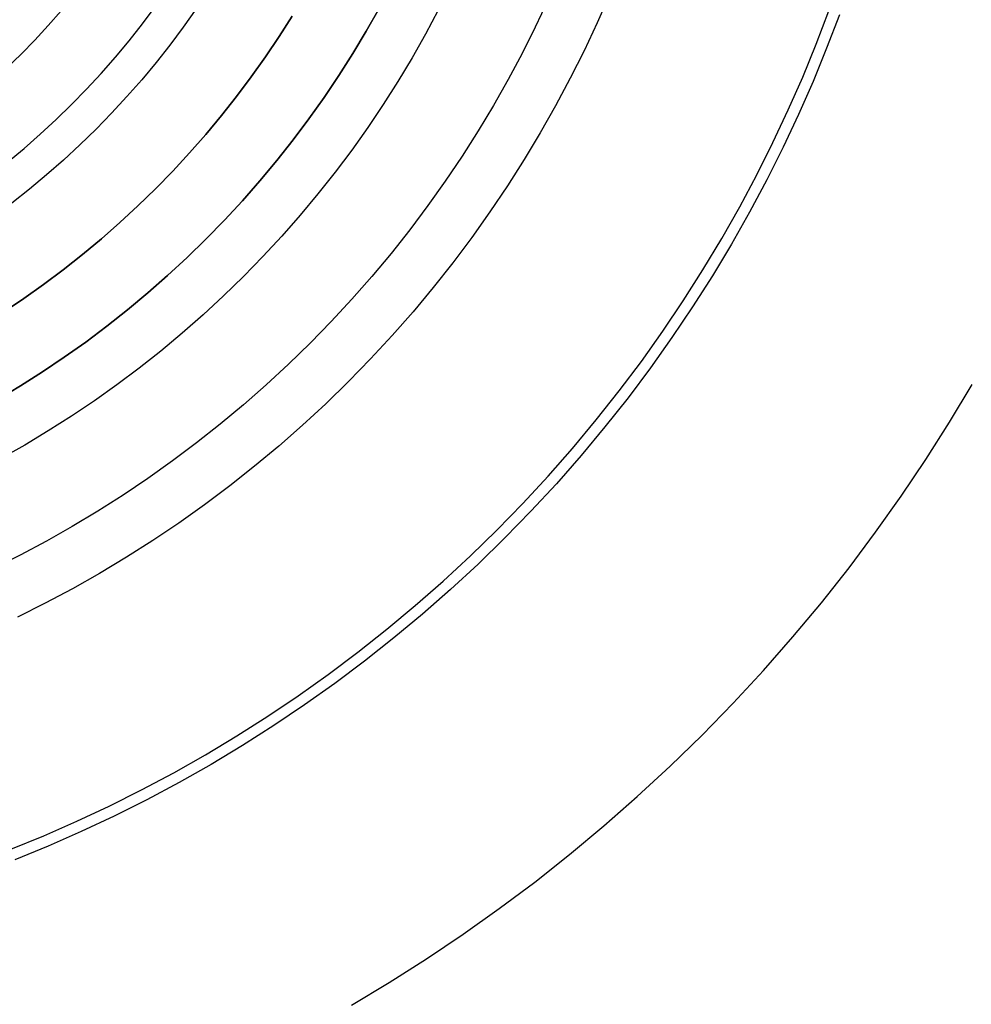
# Model space of a CAD drawing. Header units: millimetres. Extents: x -21.7 to 17.4, y -19.5 to 19.5.
# Tile 5 of 13: x -1 to 1, y -3.1 to -1.1. Entities that reach past the tile are written whole.
import ezdxf

# ---------------------------------------------------------------- set-up
doc = ezdxf.new("R2010")
doc.units = ezdxf.units.MM
doc.header["$MEASUREMENT"] = 0
doc.layers.add('Predefinito', color=5, linetype='Continuous')

msp = doc.modelspace()

# ---------------------------------------------------------------- linework, layer by layer
at = {"layer": 'Predefinito'}
for points in [[(0.2187783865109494, -1.006659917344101), (0.1928667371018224, -1.065575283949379), (0.1653620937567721, -1.124087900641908), (0.1362703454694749, -1.182134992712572), (0.1056006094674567, -1.239653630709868), (0.0733652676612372, -1.296580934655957), (0.0395799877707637, -1.352854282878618), (0.0042637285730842, -1.408411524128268), (-0.032561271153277, -1.463191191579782), (-0.0708695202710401, -1.517132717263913), (-0.1106323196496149, -1.570176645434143), (-0.1518178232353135, -1.622264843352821), (-0.1943911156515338, -1.673340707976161), (-0.2383143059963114, -1.723349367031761), (-0.2835466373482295, -1.772237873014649), (-0.3300446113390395, -1.819955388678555), (-0.3777621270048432, -1.866453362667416), (-0.4266506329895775, -1.911685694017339), (-0.4766592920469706, -1.955608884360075), (-0.527735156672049, -1.99818217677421), (-0.5798233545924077, -2.039367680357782), (-0.6328672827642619, -2.079130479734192), (-0.686808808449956, -2.117438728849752), (-0.7415884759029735, -2.154263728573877), (-0.7971457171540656, -2.189579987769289), (-0.8534190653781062, -2.223365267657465), (-0.9103463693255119, -2.255600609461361), (-0.9678650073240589, -2.286270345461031), (-1.025912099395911, -2.315362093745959)], [(0.088907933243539, -1.01829306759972), (0.0626237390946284, -1.074209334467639), (0.0348228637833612, -1.129680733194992), (0.0055140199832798, -1.184647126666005), (-0.0252909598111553, -1.239048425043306), (-0.0575771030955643, -1.292824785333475), (-0.0913262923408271, -1.345916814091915), (-0.126517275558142, -1.398265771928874), (-0.163125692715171, -1.449813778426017), (-0.2011241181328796, -1.50050401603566), (-0.240482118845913, -1.5502809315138), (-0.2811663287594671, -1.599090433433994), (-0.3231405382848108, -1.646880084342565), (-0.3663657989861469, -1.693599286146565), (-0.410800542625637, -1.73919945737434), (-0.4564007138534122, -1.78363420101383), (-0.5031199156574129, -1.826859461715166), (-0.5509095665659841, -1.86883367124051), (-0.5997190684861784, -1.909517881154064), (-0.6494959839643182, -1.948875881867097), (-0.7001862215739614, -1.986874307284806), (-0.7517342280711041, -2.023482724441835), (-0.8040831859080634, -2.05867370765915), (-0.8571752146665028, -2.092422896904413), (-0.9109515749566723, -2.124709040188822), (-0.9653528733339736, -2.155514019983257), (-1.020319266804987, -2.184822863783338), (-1.075790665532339, -2.212623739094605)], [(-1.046978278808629, -1.358618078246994), (-1.01225041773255, -1.329671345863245), (-0.978248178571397, -1.29980678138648), (-0.9450075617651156, -1.269052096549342), (-0.9125631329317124, -1.237436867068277), (-0.8809479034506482, -1.204992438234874), (-0.8501932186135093, -1.171751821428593), (-0.8203286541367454, -1.13774958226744), (-0.7913819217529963, -1.103021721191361), (-0.7633787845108, -1.067605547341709), (-0.736342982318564, -1.031539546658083)], [(-0.265809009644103, -1.035530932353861), (-0.2927364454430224, -1.083084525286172), (-0.3209586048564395, -1.130091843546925), (-0.3504596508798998, -1.176500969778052), (-0.3812210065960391, -1.222260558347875), (-0.4132213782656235, -1.267320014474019), (-0.446436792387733, -1.311629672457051), (-0.4808406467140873, -1.355140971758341), (-0.5164037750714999, -1.397806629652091), (-0.5530945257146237, -1.439580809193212), (-0.5908788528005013, -1.48041928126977), (-0.629720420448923, -1.520279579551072), (-0.6695807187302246, -1.559121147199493), (-0.7104191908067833, -1.596905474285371), (-0.7521933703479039, -1.633596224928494), (-0.7948590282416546, -1.669159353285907), (-0.8383703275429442, -1.703563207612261), (-0.8826799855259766, -1.73677862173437), (-0.9277394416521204, -1.768778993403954), (-0.9734990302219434, -1.799540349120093), (-1.019908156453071, -1.829041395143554), (-1.066915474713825, -1.85726355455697)], [(-1.066915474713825, -1.857263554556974), (-1.019908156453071, -1.829041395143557), (-0.9734990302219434, -1.799540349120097), (-0.9277394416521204, -1.768778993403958), (-0.8826799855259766, -1.736778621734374), (-0.8383703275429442, -1.703563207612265), (-0.7948590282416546, -1.669159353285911), (-0.7521933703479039, -1.633596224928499), (-0.7104191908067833, -1.596905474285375), (-0.6695807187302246, -1.559121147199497), (-0.629720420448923, -1.520279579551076), (-0.5908788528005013, -1.480419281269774), (-0.5530945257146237, -1.439580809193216), (-0.5164037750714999, -1.397806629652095), (-0.4808406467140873, -1.355140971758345), (-0.446436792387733, -1.311629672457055), (-0.4132213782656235, -1.267320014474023), (-0.3812210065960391, -1.222260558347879), (-0.3504596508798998, -1.176500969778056), (-0.3209586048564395, -1.130091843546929), (-0.2927364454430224, -1.083084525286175), (-0.265809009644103, -1.035530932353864)], [(-1.066915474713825, -1.857263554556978), (-1.019908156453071, -1.829041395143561), (-0.9734990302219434, -1.799540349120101), (-0.9277394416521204, -1.768778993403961), (-0.8826799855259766, -1.736778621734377), (-0.8383703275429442, -1.703563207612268), (-0.7948590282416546, -1.669159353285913), (-0.7521933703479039, -1.633596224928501), (-0.7104191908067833, -1.596905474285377), (-0.6695807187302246, -1.559121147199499), (-0.629720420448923, -1.520279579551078), (-0.5908788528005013, -1.480419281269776), (-0.5530945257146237, -1.439580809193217), (-0.5164037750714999, -1.397806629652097), (-0.4808406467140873, -1.355140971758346), (-0.446436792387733, -1.311629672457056), (-0.4132213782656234, -1.267320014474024), (-0.381221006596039, -1.22226055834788), (-0.3504596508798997, -1.176500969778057), (-0.3209586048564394, -1.13009184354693), (-0.2927364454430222, -1.083084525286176), (-0.2658090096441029, -1.035530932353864)], [(-0.1411992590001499, -1.038667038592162), (-0.1681468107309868, -1.089205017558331), (-0.1964699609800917, -1.139223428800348), (-0.2261549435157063, -1.188667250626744), (-0.2571851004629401, -1.237481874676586), (-0.2895408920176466, -1.285613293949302), (-0.3231999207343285, -1.333008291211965), (-0.3581369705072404, -1.37961462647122), (-0.3943240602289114, -1.425381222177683), (-0.4317305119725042, -1.470258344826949), (-0.4703230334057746, -1.514197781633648), (-0.510065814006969, -1.557153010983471), (-0.5509206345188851, -1.599079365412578), (-0.5928469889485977, -1.639934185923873), (-0.6358022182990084, -1.679676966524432), (-0.6797416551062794, -1.718269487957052), (-0.7246187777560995, -1.75567593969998), (-0.7703853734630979, -1.791863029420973), (-0.8169917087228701, -1.826800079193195), (-0.8643867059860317, -1.860459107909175), (-0.9125181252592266, -1.892814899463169), (-0.9613327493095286, -1.92384505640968), (-1.010776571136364, -1.953530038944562), (-1.060794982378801, -1.981853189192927)], [(-1.055580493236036, -1.673991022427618), (-1.013013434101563, -1.64537580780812), (-0.9710976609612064, -1.615608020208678), (-0.9298793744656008, -1.584709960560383), (-0.8894037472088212, -1.552706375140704), (-0.8497147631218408, -1.519624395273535), (-0.8108550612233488, -1.485493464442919), (-0.7728657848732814, -1.450345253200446), (-0.7357864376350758, -1.414213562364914), (-0.6996547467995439, -1.377134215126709), (-0.6645065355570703, -1.339144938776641), (-0.6303756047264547, -1.300285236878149), (-0.5972936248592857, -1.260596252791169), (-0.5652900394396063, -1.220120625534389), (-0.534391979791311, -1.178902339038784), (-0.5046241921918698, -1.136986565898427), (-0.4760089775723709, -1.094419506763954), (-0.448566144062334, -1.051248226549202)], [(-1.055580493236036, -1.673991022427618), (-1.013013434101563, -1.64537580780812), (-0.9710976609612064, -1.615608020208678), (-0.9298793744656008, -1.584709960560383), (-0.8894037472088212, -1.552706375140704), (-0.8497147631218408, -1.519624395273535), (-0.8108550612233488, -1.485493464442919), (-0.7728657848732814, -1.450345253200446), (-0.7357864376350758, -1.414213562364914), (-0.6996547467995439, -1.377134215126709), (-0.6645065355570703, -1.339144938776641), (-0.6303756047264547, -1.300285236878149), (-0.5972936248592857, -1.260596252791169), (-0.5652900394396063, -1.220120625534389), (-0.534391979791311, -1.178902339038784), (-0.5046241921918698, -1.136986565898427), (-0.4760089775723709, -1.094419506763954), (-0.448566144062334, -1.051248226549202)], [(-1.055580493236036, -1.673991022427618), (-1.013013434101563, -1.64537580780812), (-0.9710976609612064, -1.615608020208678), (-0.9298793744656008, -1.584709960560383), (-0.8894037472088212, -1.552706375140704), (-0.8497147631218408, -1.519624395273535), (-0.8108550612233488, -1.485493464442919), (-0.7728657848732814, -1.450345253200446), (-0.7357864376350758, -1.414213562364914), (-0.6996547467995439, -1.377134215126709), (-0.6645065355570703, -1.339144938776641), (-0.6303756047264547, -1.300285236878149), (-0.5972936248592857, -1.260596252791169), (-0.5652900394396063, -1.220120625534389), (-0.534391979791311, -1.178902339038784), (-0.5046241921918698, -1.136986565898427), (-0.4760089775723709, -1.094419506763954), (-0.448566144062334, -1.051248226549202)], [(-0.4485661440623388, -1.051248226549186), (-0.4760089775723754, -1.094419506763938), (-0.5046241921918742, -1.13698656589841), (-0.534391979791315, -1.178902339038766), (-0.5652900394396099, -1.220120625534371), (-0.597293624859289, -1.26059625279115), (-0.6303756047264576, -1.300285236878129), (-0.6645065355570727, -1.339144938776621), (-0.6996547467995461, -1.377134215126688), (-0.7357864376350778, -1.414213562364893), (-0.7728657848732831, -1.450345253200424), (-0.8108550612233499, -1.485493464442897), (-0.8497147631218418, -1.519624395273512), (-0.8894037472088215, -1.552706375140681), (-0.9298793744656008, -1.58470996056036), (-0.971097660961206, -1.615608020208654), (-1.013013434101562, -1.645375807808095), (-1.055580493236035, -1.673991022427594)], [(-1.048292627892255, -1.160276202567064), (-1.018629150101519, -1.131370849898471), (-0.9897237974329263, -1.101707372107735), (-0.9616052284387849, -1.071315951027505), (-0.9343004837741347, -1.040228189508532)], [(-0.9343004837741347, -1.040228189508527), (-0.9616052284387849, -1.0713159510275), (-0.9897237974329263, -1.101707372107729), (-1.018629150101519, -1.131370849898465), (-1.048292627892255, -1.160276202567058)], [(-0.9343004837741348, -1.040228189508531), (-0.9616052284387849, -1.071315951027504), (-0.9897237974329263, -1.101707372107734), (-1.018629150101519, -1.131370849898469), (-1.048292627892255, -1.160276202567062)], [(-0.9343004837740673, -1.040228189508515), (-0.9616052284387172, -1.071315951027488), (-0.9897237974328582, -1.101707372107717), (-1.018629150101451, -1.131370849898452), (-1.048292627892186, -1.160276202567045)], [(-1.048292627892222, -1.160276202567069), (-1.018629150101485, -1.131370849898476), (-0.9897237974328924, -1.10170737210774), (-0.961605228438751, -1.071315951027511), (-0.9343004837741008, -1.040228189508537)], [(-1.048292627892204, -1.160276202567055), (-1.018629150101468, -1.131370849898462), (-0.989723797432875, -1.101707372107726), (-0.9616052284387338, -1.071315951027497), (-0.9343004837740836, -1.040228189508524)], [(-1.040052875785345, -2.80366933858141), (-0.9706308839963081, -2.775181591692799), (-0.9016076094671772, -2.744824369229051), (-0.8330561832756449, -2.712600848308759), (-0.7650501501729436, -2.678517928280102), (-0.6976632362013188, -2.642586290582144), (-0.6309691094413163, -2.604820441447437), (-0.5650411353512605, -2.565238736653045), (-0.4999521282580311, -2.523863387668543), (-0.4357741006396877, -2.480720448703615), (-0.3725780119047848, -2.435839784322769), (-0.3104335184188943, -2.389255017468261), (-0.2494087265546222, -2.341003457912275), (-0.1895699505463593, -2.291126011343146), (-0.1309814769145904, -2.239667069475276), (-0.0737053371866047, -2.186674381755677), (-0.0178010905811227, -2.132198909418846), (0.0366743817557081, -2.076294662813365), (0.0896670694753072, -2.019018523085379), (0.1411260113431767, -1.960430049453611), (0.1910034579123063, -1.900591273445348), (0.2392550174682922, -1.839566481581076), (0.285839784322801, -1.777421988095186), (0.3307204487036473, -1.714225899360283), (0.3738633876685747, -1.65004787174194), (0.4152387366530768, -1.584958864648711), (0.4548204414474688, -1.519030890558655), (0.4925862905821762, -1.452336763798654), (0.5285179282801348, -1.384949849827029), (0.5626008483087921, -1.316943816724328), (0.5948243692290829, -1.248392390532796), (0.6251815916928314, -1.179369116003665), (0.6536693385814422, -1.109947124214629), (0.6802880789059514, -1.040198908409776)], [(-0.6503194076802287, -1.036308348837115), (-0.6774513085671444, -1.074512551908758), (-0.7056133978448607, -1.112081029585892), (-0.7347831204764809, -1.148972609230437), (-0.7649357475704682, -1.18514720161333), (-0.7960444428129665, -1.220565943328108), (-0.8280803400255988, -1.255191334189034), (-0.8610126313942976, -1.288987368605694), (-0.8948086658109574, -1.321919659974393), (-0.9294340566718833, -1.353955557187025), (-0.9648527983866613, -1.385064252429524), (-1.001027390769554, -1.415216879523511), (-1.0379189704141, -1.444386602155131)], [(0.7023139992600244, -1.048293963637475), (0.6754881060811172, -1.118584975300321), (0.646778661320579, -1.188547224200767), (0.6161851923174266, -1.258107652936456), (0.5837109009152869, -1.327192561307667), (0.5493627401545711, -1.39572783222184), (0.5131514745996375, -1.463639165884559), (0.4750917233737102, -1.530852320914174), (0.4352019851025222, -1.597293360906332), (0.3935046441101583, -1.662888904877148), (0.3500259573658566, -1.727566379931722), (0.3047960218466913, -1.791254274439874), (0.2578487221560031, -1.853882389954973), (0.2092216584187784, -1.915382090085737), (0.1589560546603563, -1.975686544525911), (0.1070966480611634, -2.03473096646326), (0.053691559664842, -2.092452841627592), (-0.0012078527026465, -2.148792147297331), (-0.0575471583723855, -2.203691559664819), (-0.1152690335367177, -2.257096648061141), (-0.1743134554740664, -2.308956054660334), (-0.2346179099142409, -2.359221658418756), (-0.2961176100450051, -2.40784872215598), (-0.3587457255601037, -2.454796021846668), (-0.4224336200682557, -2.500025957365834), (-0.4871110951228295, -2.543504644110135), (-0.552706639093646, -2.585201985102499), (-0.6191476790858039, -2.625091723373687), (-0.686360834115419, -2.663151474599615), (-0.7542721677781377, -2.699362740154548), (-0.8228074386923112, -2.733710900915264), (-0.8918923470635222, -2.766185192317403), (-0.9614527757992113, -2.796778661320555), (-1.031415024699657, -2.825488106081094)], [(-0.3237537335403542, -3.131630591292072), (-0.2444922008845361, -3.084043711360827), (-0.1662393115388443, -3.034300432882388), (-0.0890816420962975, -2.982432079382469), (-0.0131045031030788, -2.928474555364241), (0.0616083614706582, -2.872468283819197), (0.1349750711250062, -2.814458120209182), (0.2069158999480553, -2.754493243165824), (0.2773535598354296, -2.692627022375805), (0.3462134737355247, -2.628916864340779), (0.4134240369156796, -2.563424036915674), (0.4789168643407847, -2.496213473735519), (0.542627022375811, -2.427353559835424), (0.6044932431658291, -2.356915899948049), (0.6644581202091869, -2.284975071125), (0.7224682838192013, -2.211608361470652), (0.7784745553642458, -2.136895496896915), (0.832432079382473, -2.060918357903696), (0.8843004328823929, -1.983760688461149), (0.9340437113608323, -1.905507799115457), (0.9816305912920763, -1.826246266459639)]]:
    msp.add_lwpolyline(points, dxfattribs=at)

doc.saveas('drawing.dxf')
